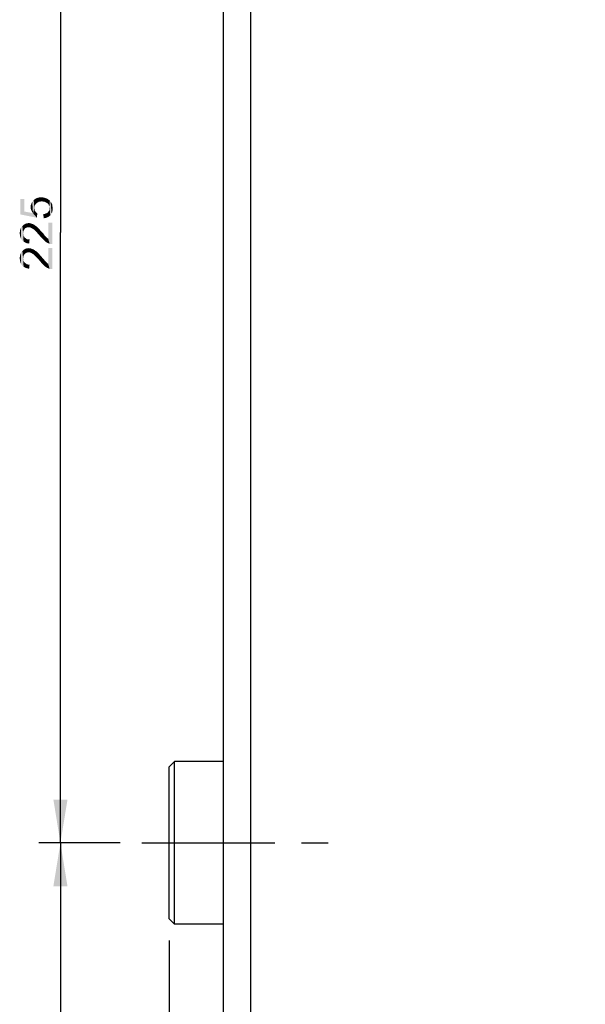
# Model space of a CAD drawing. Header units: millimetres. Extents: x 0 to 594, y 1 to 420.
# Tile 197 of 214: x 388 to 440, y 197 to 287. Entities that reach past the tile are written whole.
import ezdxf

# ---------------------------------------------------------------- set-up
doc = ezdxf.new("R2010")
doc.units = ezdxf.units.MM
doc.header["$LTSCALE"] = 32.67
doc.linetypes.add('CENTER', pattern=[0.6, 0.375, -0.075, 0.075, -0.075])
doc.layers.get('0').update_dxf_attribs({"linetype": 'CONTINUOUS'})
for name, color, linetype in [('61765N-2-A-2_DXF_DIMENSION', 7, 'CONTINUOUS'), ('61786N-2_DXF_AXIS', 7, 'CONTINUOUS'), ('61786N-2_DXF_CONTINUOUS_LINE', 7, 'CONTINUOUS')]:
    doc.layers.add(name, color=color, linetype=linetype)
doc.styles.get("Standard").update_dxf_attribs({"font": 'arial.ttf'})
doc.dimstyles.new('DIMSTYLE_1', dxfattribs={"dimtxt": 3, "dimasz": 4, "dimexe": 0.18, "dimexo": 0.0625, "dimgap": 0.09, "dimtad": 1, "dimlfac": 2, "dimdsep": 46, "dimtxsty": 'Standard', "dimblk": '_FILLED', "dimblk1": '_FILLED', "dimblk2": '_FILLED', "dimcen": 0.09, "dimadec": 0, "dimazin": 0, "dimtp": 0.5, "dimtm": 0.5, "dimtfac": 1, "dimtofl": 0, "dimtmove": 0, "dimatfit": 3, "dimldrblk": '_FILLED', "dimfxl": 0, "dimtolj": 1, "dimarcsym": 0})
doc.dimstyles.new('DIMSTYLE_4', dxfattribs={"dimtxt": 3, "dimasz": 4, "dimexe": 0.18, "dimexo": 0.0625, "dimgap": 0.09, "dimtad": 1, "dimlfac": 2, "dimdsep": 46, "dimtxsty": 'Standard', "dimblk": '_FILLED', "dimblk1": '_FILLED', "dimblk2": '_FILLED', "dimcen": 0.09, "dimadec": 0, "dimazin": 0, "dimtp": 0.2, "dimtm": 0.2, "dimtfac": 1, "dimtofl": 0, "dimtmove": 0, "dimatfit": 3, "dimldrblk": '_FILLED', "dimfxl": 0, "dimtolj": 1, "dimarcsym": 0})

# ---------------------------------------------------------------- blocks, each defined once
blk = doc.blocks.new('_FILLED')
at = {"color": 0, "linetype": 'ByBlock'}
blk.add_solid([(0, 0), (-1, 0.1625), (-1, -0.1625)], dxfattribs=at)
blk = doc.blocks.new('*D14')
at = {"layer": '61765N-2-A-2_DXF_DIMENSION', "color": 2, "linetype": 'Continuous'}
for p, q in [((402.02, 202.519), (402.02, 121.019)), ((407.02, 148.019), (407.02, 121.019)), ((402.02, 123.019), (396.02, 123.019)), ((396.02, 123.019), (404.52, 123.019)), ((413.02, 123.019), (404.52, 123.019)), ((407.02, 123.019), (413.02, 123.019))]:
    blk.add_line(p, q, dxfattribs=at)
at = {"layer": '61765N-2-A-2_DXF_DIMENSION', "color": 2, "linetype": 'Continuous', "xscale": 4, "yscale": 4, "zscale": 4}
blk.add_blockref('_FILLED', (402.02, 123.019), dxfattribs=at)
at = {"layer": '61765N-2-A-2_DXF_DIMENSION', "color": 2, "linetype": 'Continuous', "xscale": 4, "yscale": 4, "zscale": 4, "rotation": 180}
blk.add_blockref('_FILLED', (407.02, 123.019), dxfattribs=at)
blk = doc.blocks.new('*D15')
at = {"layer": '61765N-2-A-2_DXF_DIMENSION', "color": 2, "linetype": 'Continuous'}
for p, q in [((397.52, 324.019), (390.02, 324.019)), ((392.02, 324.019), (392.02, 267.769)), ((392.02, 211.519), (392.02, 267.769)), ((397.52, 211.519), (390.02, 211.519))]:
    blk.add_line(p, q, dxfattribs=at)
at = {"layer": '61765N-2-A-2_DXF_DIMENSION', "color": 2, "linetype": 'Continuous', "xscale": 4, "yscale": 4, "zscale": 4}
for p, rotation in [((392.02, 324.019), 90), ((392.02, 211.519), 270)]:
    blk.add_blockref('_FILLED', p, dxfattribs=dict(at, rotation=rotation))
blk = doc.blocks.new('*D16')
at = {"layer": '61765N-2-A-2_DXF_DIMENSION', "color": 2, "linetype": 'Continuous'}
for p, q in [((397.52, 211.519), (390.02, 211.519)), ((392.02, 211.519), (392.02, 180.269)), ((392.02, 149.019), (392.02, 180.269)), ((405.02, 149.019), (390.02, 149.019))]:
    blk.add_line(p, q, dxfattribs=at)
at = {"layer": '61765N-2-A-2_DXF_DIMENSION', "color": 2, "linetype": 'Continuous', "xscale": 4, "yscale": 4, "zscale": 4}
for p, rotation in [((392.02, 211.519), 90), ((392.02, 149.019), 270)]:
    blk.add_blockref('_FILLED', p, dxfattribs=dict(at, rotation=rotation))
blk = doc.blocks.new('*D17')
at = {"layer": '61765N-2-A-2_DXF_DIMENSION', "color": 2, "linetype": 'Continuous'}
for p, q in [((490.37, 206.519), (490.37, 121.019)), ((407.02, 148.019), (407.02, 121.019)), ((407.02, 123.019), (448.695, 123.019)), ((490.37, 123.019), (448.695, 123.019))]:
    blk.add_line(p, q, dxfattribs=at)
at = {"layer": '61765N-2-A-2_DXF_DIMENSION', "color": 2, "linetype": 'Continuous', "xscale": 4, "yscale": 4, "zscale": 4, "rotation": 180}
blk.add_blockref('_FILLED', (407.02, 123.019), dxfattribs=at)
at = {"layer": '61765N-2-A-2_DXF_DIMENSION', "color": 2, "linetype": 'Continuous', "xscale": 4, "yscale": 4, "zscale": 4}
blk.add_blockref('_FILLED', (490.37, 123.019), dxfattribs=at)

msp = doc.modelspace()

# ---------------------------------------------------------------- linework, layer by layer
at = {"layer": '61765N-2-A-2_DXF_DIMENSION', "color": 2, "linetype": 'Continuous'}
for points in [[(388.6926, 269.7168), (388.3148, 270.8724), (388.6926, 270.8724)], [(388.3148, 269.4502), (388.3148, 270.8724), (388.6926, 269.7168)], [(389.3371, 269.8279), (389.2926, 270.2946), (389.3593, 270.4724)], [(389.3593, 270.4724), (389.4037, 269.6946), (389.3371, 269.8279)], [(389.4037, 269.6946), (389.3593, 270.4724), (389.426, 270.6057)], [(389.426, 270.6057), (389.4926, 269.5613), (389.4037, 269.6946)], [(389.4926, 269.5613), (389.426, 270.6057), (389.5593, 270.7613)], [(389.4926, 269.5613), (389.5593, 270.7613), (389.626, 270.0279)], [(389.6704, 270.2946), (389.5593, 270.7613), (389.6926, 270.8724)], [(389.6482, 270.1613), (389.626, 270.0279), (389.5593, 270.7613)], [(389.6704, 270.2946), (389.6482, 270.1613), (389.5593, 270.7613)], [(389.6926, 270.8724), (389.7371, 270.3835), (389.6704, 270.2946)], [(389.8037, 270.4724), (389.6926, 270.8724), (389.8704, 270.9613)], [(389.8037, 270.4724), (389.7371, 270.3835), (389.6926, 270.8724)], [(389.8704, 270.9613), (389.9148, 270.5391), (389.8037, 270.4724)], [(390.026, 270.6057), (389.8704, 270.9613), (390.0482, 271.0057)], [(390.026, 270.6057), (389.9148, 270.5391), (389.8704, 270.9613)], [(390.0482, 271.0057), (390.1593, 270.6279), (390.026, 270.6057)], [(390.1593, 270.6279), (390.0482, 271.0057), (390.2482, 271.0279)], [(390.2482, 271.0279), (390.2926, 270.6502), (390.1593, 270.6279)], [(390.4482, 270.6279), (390.2926, 270.6502), (390.2482, 271.0279)], [(390.4482, 270.6279), (390.2482, 271.0279), (390.4482, 271.0057)], [(390.4482, 271.0057), (390.5815, 270.6057), (390.4482, 270.6279)], [(390.5815, 270.6057), (390.4482, 271.0057), (390.626, 270.9613)], [(390.626, 270.9613), (390.7148, 270.5391), (390.5815, 270.6057)], [(390.7148, 270.5391), (390.626, 270.9613), (390.8037, 270.8946)], [(390.8037, 270.8946), (390.826, 270.4724), (390.7148, 270.5391)], [(390.9148, 270.3835), (390.826, 270.4724), (390.8037, 270.8946)], [(390.9593, 270.2724), (390.9148, 270.3835), (390.8037, 270.8946)], [(390.9593, 270.2724), (390.8037, 270.8946), (390.9593, 270.7835)], [(390.9593, 270.7835), (391.0037, 270.1613), (390.9593, 270.2724)], [(391.0037, 270.1613), (390.9593, 270.7835), (391.0482, 270.7168)], [(391.0037, 270.1613), (391.0482, 270.7168), (391.0926, 269.3613)], [(391.0926, 269.3613), (391.0482, 270.7168), (391.1148, 270.6279)], [(391.1148, 270.6279), (391.2037, 269.5168), (391.0926, 269.3613)], [(391.1148, 270.6279), (391.1815, 270.5391), (391.2037, 269.5168)], [(391.2037, 269.5168), (391.1815, 270.5391), (391.226, 270.4502)], [(391.226, 270.4502), (391.2704, 269.6502), (391.2037, 269.5168)], [(391.2704, 270.2502), (391.2704, 269.6502), (391.226, 270.4502)], [(391.2704, 270.2502), (391.226, 270.4502), (391.2704, 270.3613)], [(388.6926, 269.7168), (389.8482, 269.1391), (388.3148, 269.4502)], [(388.6926, 269.7168), (389.4926, 269.5613), (389.8482, 269.1391)], [(389.2926, 269.9613), (389.2704, 270.1168), (389.2926, 270.2946)], [(389.2926, 270.2946), (389.3371, 269.8279), (389.2926, 269.9613)], [(389.4926, 269.5613), (389.626, 270.0279), (389.6482, 269.8502)], [(389.4926, 269.5613), (389.6482, 269.8502), (389.8482, 269.1391)], [(389.6482, 269.8502), (389.626, 270.0279), (389.6482, 269.9391)], [(389.6482, 269.8502), (389.6704, 269.7835), (389.8482, 269.1391)], [(389.6704, 269.7835), (389.7148, 269.7168), (389.8482, 269.1391)], [(389.7148, 269.7168), (389.8037, 269.6057), (389.8482, 269.1391)], [(389.8482, 269.1391), (389.8037, 269.6057), (389.8926, 269.5168)], [(390.6704, 269.1168), (390.5815, 269.4946), (390.6926, 269.5391)], [(390.6926, 269.5391), (390.826, 269.1835), (390.6704, 269.1168)], [(390.6926, 269.5391), (390.8037, 269.5835), (390.826, 269.1835)], [(390.826, 269.1835), (390.8037, 269.5835), (390.8704, 269.6502)], [(390.8704, 269.6502), (390.9593, 269.2502), (390.826, 269.1835)], [(390.8704, 269.6502), (390.9371, 269.7391), (390.9593, 269.2502)], [(390.9593, 269.2502), (390.9371, 269.7391), (390.9815, 269.8057)], [(390.9815, 269.8057), (391.0926, 269.3613), (390.9593, 269.2502)], [(390.9815, 269.8057), (391.0037, 269.9168), (391.0926, 269.3613)], [(391.0037, 270.0279), (391.0037, 270.1613), (391.0926, 269.3613)], [(391.0037, 269.9168), (391.0037, 270.0279), (391.0926, 269.3613)], [(391.2704, 270.2502), (391.2926, 269.8279), (391.2704, 269.6502)], [(391.2926, 269.8279), (391.2704, 270.2502), (391.2926, 270.1391)], [(391.2926, 270.1391), (391.3148, 270.0279), (391.2926, 269.8279)], [(388.8926, 268.2279), (388.7815, 268.5835), (388.9371, 268.6279)], [(388.9371, 268.6279), (388.9815, 268.2502), (388.8926, 268.2279)], [(389.0926, 268.2724), (388.9371, 268.6279), (389.1148, 268.6502)], [(389.0926, 268.2724), (388.9815, 268.2502), (388.9371, 268.6279)], [(389.1148, 268.6502), (389.2037, 268.2502), (389.0926, 268.2724)], [(389.2037, 268.2502), (389.1148, 268.6502), (389.2704, 268.6279)], [(389.2704, 268.6279), (389.2926, 268.2279), (389.2037, 268.2502)], [(389.4037, 268.1613), (389.2926, 268.2279), (389.2704, 268.6279)], [(389.4037, 268.1613), (389.2704, 268.6279), (389.4482, 268.5613)], [(390.4704, 269.0946), (390.4482, 269.4724), (390.5815, 269.4946)], [(390.5815, 269.4946), (390.6704, 269.1168), (390.4704, 269.0946)], [(390.8926, 267.2057), (390.8926, 268.6724), (391.026, 266.7391)], [(391.1371, 266.7168), (391.026, 266.7391), (390.8926, 268.6724)], [(391.2704, 266.7168), (391.1371, 266.7168), (390.8926, 268.6724)], [(391.2704, 266.7168), (390.8926, 268.6724), (391.2704, 268.6724)], [(388.2926, 267.5168), (388.2704, 267.7168), (388.2926, 267.9168)], [(388.3371, 267.3391), (388.2926, 267.9168), (388.3371, 268.0946)], [(388.2926, 267.9168), (388.3371, 267.3391), (388.2926, 267.5168)], [(388.4037, 267.1835), (388.3371, 268.0946), (388.4037, 268.2502)], [(388.3371, 268.0946), (388.4037, 267.1835), (388.3371, 267.3391)], [(388.4926, 267.0502), (388.4037, 268.2502), (388.5148, 268.3835)], [(388.4037, 268.2502), (388.4926, 267.0502), (388.4037, 267.1835)], [(388.5148, 268.3835), (388.626, 266.9391), (388.4926, 267.0502)], [(388.626, 267.9391), (388.5148, 268.3835), (388.6482, 268.4946)], [(388.5148, 268.3835), (388.5815, 267.7168), (388.626, 266.9391)], [(388.6037, 267.8279), (388.5815, 267.7168), (388.5148, 268.3835)], [(388.626, 267.9391), (388.6037, 267.8279), (388.5148, 268.3835)], [(388.5815, 267.7168), (388.6037, 267.5835), (388.626, 266.9391)], [(388.6482, 268.4946), (388.6704, 268.0279), (388.626, 267.9391)], [(388.7371, 268.1168), (388.6482, 268.4946), (388.7815, 268.5835)], [(388.7371, 268.1168), (388.6704, 268.0279), (388.6482, 268.4946)], [(388.7815, 268.5835), (388.8037, 268.1835), (388.7371, 268.1168)], [(388.8926, 268.2279), (388.8037, 268.1835), (388.7815, 268.5835)], [(389.4482, 268.5613), (389.5148, 268.0946), (389.4037, 268.1613)], [(389.5148, 268.0946), (389.4482, 268.5613), (389.5371, 268.5391)], [(389.5371, 268.5391), (389.5815, 268.0502), (389.5148, 268.0946)], [(389.5815, 268.0502), (389.5371, 268.5391), (389.626, 268.4724)], [(389.626, 268.4724), (389.6482, 267.9835), (389.5815, 268.0502)], [(389.7148, 267.9168), (389.6482, 267.9835), (389.626, 268.4724)], [(389.7148, 267.9168), (389.626, 268.4724), (389.7148, 268.4057)], [(389.7148, 268.4057), (389.7815, 267.8502), (389.7148, 267.9168)], [(389.7815, 267.8502), (389.7148, 268.4057), (389.826, 268.3391)], [(389.826, 268.3391), (389.8704, 267.7613), (389.7815, 267.8502)], [(389.8704, 267.7613), (389.826, 268.3391), (389.9148, 268.2502)], [(389.9148, 268.2502), (389.9593, 267.6502), (389.8704, 267.7613)], [(390.0482, 267.5613), (389.9593, 267.6502), (389.9148, 268.2502)], [(390.0482, 267.5613), (389.9148, 268.2502), (390.0482, 268.1168)], [(390.0482, 268.1168), (390.1593, 267.4279), (390.0482, 267.5613)], [(390.1593, 267.4279), (390.0482, 268.1168), (390.1815, 267.9613)], [(390.1815, 267.9613), (390.2704, 267.2946), (390.1593, 267.4279)], [(390.2704, 267.2946), (390.1815, 267.9613), (390.3371, 267.7835)], [(390.3371, 267.7835), (390.4037, 267.1613), (390.2704, 267.2946)], [(390.4037, 267.1613), (390.3371, 267.7835), (390.4704, 267.6502)], [(388.626, 266.9391), (388.6037, 267.5835), (388.626, 267.4724)], [(388.626, 267.4724), (388.6926, 267.3613), (388.7815, 266.8502)], [(388.626, 267.4724), (388.7815, 266.8502), (388.626, 266.9391)], [(388.6926, 267.3613), (388.7593, 267.2946), (388.7815, 266.8502)], [(388.7815, 266.8502), (388.7593, 267.2946), (388.8482, 267.2279)], [(388.8482, 267.2279), (388.9593, 266.7835), (388.7815, 266.8502)], [(388.8482, 267.2279), (388.9371, 267.1613), (388.9593, 266.7835)], [(388.9593, 266.7835), (388.9371, 267.1613), (389.0482, 267.1391)], [(389.0482, 267.1391), (389.1371, 266.7613), (388.9593, 266.7835)], [(389.1371, 266.7613), (389.0482, 267.1391), (389.1815, 267.1391)], [(390.4704, 267.6502), (390.5148, 267.0502), (390.4037, 267.1613)], [(390.5148, 267.0502), (390.4704, 267.6502), (390.5593, 267.5168)], [(390.5593, 267.5168), (390.6037, 266.9613), (390.5148, 267.0502)], [(390.6037, 266.9613), (390.5593, 267.5168), (390.6482, 267.4279)], [(390.6482, 267.4279), (390.8037, 266.8279), (390.6037, 266.9613)], [(390.6482, 267.4279), (390.7148, 267.3613), (390.8037, 266.8279)], [(390.8037, 266.8279), (390.7148, 267.3613), (390.8037, 267.2724)], [(390.8037, 267.2724), (390.8926, 267.2057), (391.026, 266.7391)], [(390.8037, 267.2724), (391.026, 266.7391), (390.8037, 266.8279)], [(388.4037, 264.8724), (388.3371, 265.7835), (388.4037, 265.9391)], [(388.4926, 264.7391), (388.4037, 265.9391), (388.5148, 266.0724)], [(388.4037, 265.9391), (388.4926, 264.7391), (388.4037, 264.8724)], [(388.5148, 266.0724), (388.626, 264.6279), (388.4926, 264.7391)], [(388.626, 265.6279), (388.5148, 266.0724), (388.6482, 266.1835)], [(388.5148, 266.0724), (388.5815, 265.4057), (388.626, 264.6279)], [(388.6037, 265.5168), (388.5815, 265.4057), (388.5148, 266.0724)], [(388.626, 265.6279), (388.6037, 265.5168), (388.5148, 266.0724)], [(388.6482, 266.1835), (388.6704, 265.7168), (388.626, 265.6279)], [(388.7371, 265.8057), (388.6482, 266.1835), (388.7815, 266.2724)], [(388.7371, 265.8057), (388.6704, 265.7168), (388.6482, 266.1835)], [(388.7815, 266.2724), (388.8037, 265.8724), (388.7371, 265.8057)], [(388.8926, 265.9168), (388.7815, 266.2724), (388.9371, 266.3168)], [(388.8926, 265.9168), (388.8037, 265.8724), (388.7815, 266.2724)], [(388.9371, 266.3168), (388.9815, 265.9391), (388.8926, 265.9168)], [(389.0926, 265.9613), (388.9371, 266.3168), (389.1148, 266.3391)], [(389.0926, 265.9613), (388.9815, 265.9391), (388.9371, 266.3168)], [(389.1148, 266.3391), (389.2037, 265.9391), (389.0926, 265.9613)], [(389.2037, 265.9391), (389.1148, 266.3391), (389.2704, 266.3168)], [(389.2704, 266.3168), (389.2926, 265.9168), (389.2037, 265.9391)], [(389.4037, 265.8502), (389.2926, 265.9168), (389.2704, 266.3168)], [(389.4037, 265.8502), (389.2704, 266.3168), (389.4482, 266.2502)], [(389.4482, 266.2502), (389.5148, 265.7835), (389.4037, 265.8502)], [(389.5148, 265.7835), (389.4482, 266.2502), (389.5371, 266.2279)], [(389.5371, 266.2279), (389.5815, 265.7391), (389.5148, 265.7835)], [(389.5815, 265.7391), (389.5371, 266.2279), (389.626, 266.1613)], [(389.626, 266.1613), (389.6482, 265.6724), (389.5815, 265.7391)], [(389.7148, 265.6057), (389.6482, 265.6724), (389.626, 266.1613)], [(389.7148, 265.6057), (389.626, 266.1613), (389.7148, 266.0946)], [(389.7148, 266.0946), (389.7815, 265.5391), (389.7148, 265.6057)], [(389.7815, 265.5391), (389.7148, 266.0946), (389.826, 266.0279)], [(389.826, 266.0279), (389.8704, 265.4502), (389.7815, 265.5391)], [(389.8704, 265.4502), (389.826, 266.0279), (389.9148, 265.9391)], [(389.9148, 265.9391), (389.9593, 265.3391), (389.8704, 265.4502)], [(390.0482, 265.2502), (389.9593, 265.3391), (389.9148, 265.9391)], [(390.0482, 265.2502), (389.9148, 265.9391), (390.0482, 265.8057)], [(390.8926, 264.8946), (390.8926, 266.3613), (391.026, 264.4279)], [(391.1371, 264.4057), (391.026, 264.4279), (390.8926, 266.3613)], [(391.2704, 264.4057), (391.1371, 264.4057), (390.8926, 266.3613)], [(391.2704, 264.4057), (390.8926, 266.3613), (391.2704, 266.3613)], [(388.2926, 265.2057), (388.2704, 265.4057), (388.2926, 265.6057)], [(388.3371, 265.0279), (388.2926, 265.6057), (388.3371, 265.7835)], [(388.2926, 265.6057), (388.3371, 265.0279), (388.2926, 265.2057)], [(388.3371, 265.7835), (388.4037, 264.8724), (388.3371, 265.0279)], [(388.5815, 265.4057), (388.6037, 265.2724), (388.626, 264.6279)], [(388.626, 264.6279), (388.6037, 265.2724), (388.626, 265.1613)], [(388.626, 265.1613), (388.6926, 265.0502), (388.7815, 264.5391)], [(388.626, 265.1613), (388.7815, 264.5391), (388.626, 264.6279)], [(388.6926, 265.0502), (388.7593, 264.9835), (388.7815, 264.5391)], [(390.0482, 265.8057), (390.1593, 265.1168), (390.0482, 265.2502)], [(390.1593, 265.1168), (390.0482, 265.8057), (390.1815, 265.6502)], [(390.1815, 265.6502), (390.2704, 264.9835), (390.1593, 265.1168)], [(390.2704, 264.9835), (390.1815, 265.6502), (390.3371, 265.4724)], [(390.3371, 265.4724), (390.4037, 264.8502), (390.2704, 264.9835)], [(390.4037, 264.8502), (390.3371, 265.4724), (390.4704, 265.3391)], [(390.4704, 265.3391), (390.5148, 264.7391), (390.4037, 264.8502)], [(390.5148, 264.7391), (390.4704, 265.3391), (390.5593, 265.2057)], [(390.5593, 265.2057), (390.6037, 264.6502), (390.5148, 264.7391)], [(390.6037, 264.6502), (390.5593, 265.2057), (390.6482, 265.1168)], [(390.6482, 265.1168), (390.8037, 264.5168), (390.6037, 264.6502)], [(390.6482, 265.1168), (390.7148, 265.0502), (390.8037, 264.5168)], [(390.8037, 264.5168), (390.7148, 265.0502), (390.8037, 264.9613)], [(388.7815, 264.5391), (388.7593, 264.9835), (388.8482, 264.9168)], [(388.8482, 264.9168), (388.9593, 264.4724), (388.7815, 264.5391)], [(388.8482, 264.9168), (388.9371, 264.8502), (388.9593, 264.4724)], [(388.9593, 264.4724), (388.9371, 264.8502), (389.0482, 264.8279)], [(389.0482, 264.8279), (389.1371, 264.4502), (388.9593, 264.4724)], [(389.1371, 264.4502), (389.0482, 264.8279), (389.1815, 264.8279)], [(390.8037, 264.9613), (390.8926, 264.8946), (391.026, 264.4279)], [(390.8037, 264.9613), (391.026, 264.4279), (390.8037, 264.5168)]]:
    msp.add_solid(points, dxfattribs=at)
at = {"layer": '61786N-2_DXF_AXIS', "color": 2, "linetype": 'CENTER'}
msp.add_line((399.5204, 211.5187), (417.5204, 211.5187), dxfattribs=at)
at = {"layer": '61786N-2_DXF_CONTINUOUS_LINE', "color": 7, "linetype": 'Continuous'}
for p, q in [((407.0204, 149.0187), (407.0204, 359.0187)), ((409.5204, 348.2687), (409.5204, 186.5187)), ((402.0204, 218.5187), (402.5204, 219.0187)), ((402.5204, 204.0187), (402.5204, 219.0187)), ((407.0204, 219.0187), (402.5204, 219.0187)), ((402.0204, 204.5187), (402.0204, 218.5187)), ((402.0204, 204.5187), (402.5204, 204.0187)), ((407.0204, 204.0187), (402.5204, 204.0187))]:
    msp.add_line(p, q, dxfattribs=at)

# ---------------------------------------------------------------- dimensions: what is measured, and where the dimension line sits
at = {"layer": '61765N-2-A-2_DXF_DIMENSION', "color": 2, "linetype": 'Continuous'}
for base, p1, p2, angle, dimstyle, picture, middle in [((392.0204, 211.5187), (397.5204, 324.0187), (397.5204, 211.5187), 270, 'DIMSTYLE_1', '*D15', (391.2704, 264.2724)), ((392.0204, 149.0187), (397.5204, 211.5187), (405.0204, 149.0187), 270, 'DIMSTYLE_1', '*D16', (391.2704, 176.7724)), ((402.0204, 123.0187), (407.0204, 148.0187), (402.0204, 202.5187), 180, 'DIMSTYLE_4', '*D14', (402.1895, 123.7687))]:
    dim = msp.add_linear_dim(base=base, p1=p1, p2=p2, angle=angle, dimstyle=dimstyle, dxfattribs=at)
    dim.commit()
    dim.dimension.update_dxf_attribs({"geometry": picture, "text_midpoint": middle, "dimtype": 160})
dim = msp.add_linear_dim(base=(490.3704, 123.0187), p1=(407.0204, 148.0187), p2=(490.3704, 206.5187), dimstyle='DIMSTYLE_1', dxfattribs=at)
dim.commit()
dim.dimension.update_dxf_attribs({"geometry": '*D17', "text_midpoint": (443.4538, 123.7687), "dimtype": 160})

doc.saveas('drawing.dxf')
